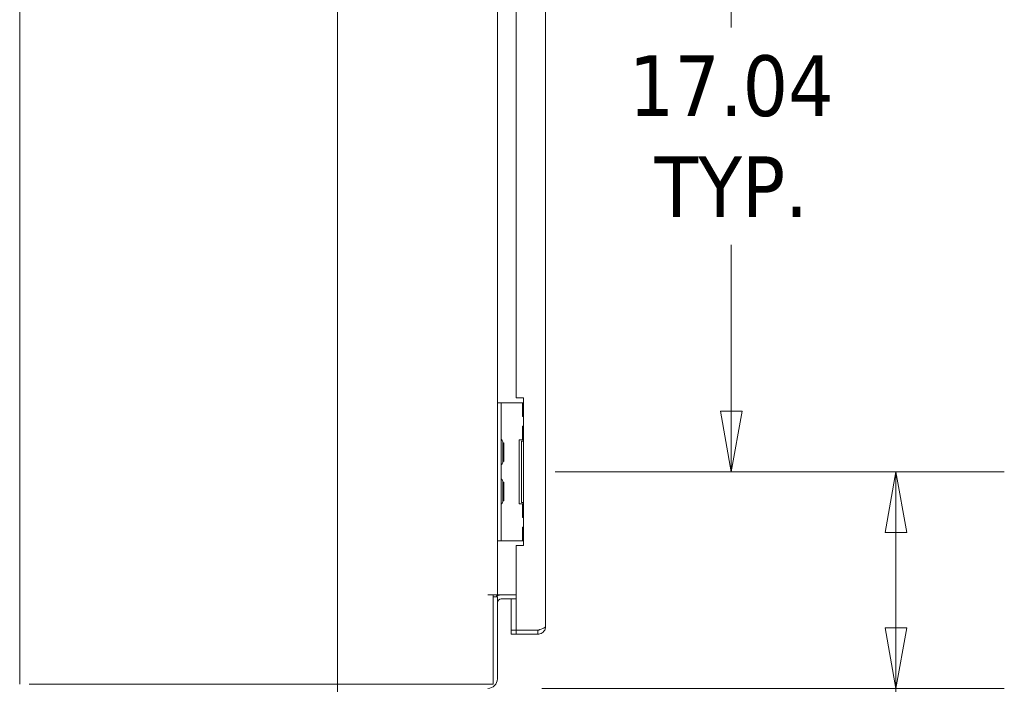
# Model space of a CAD drawing. Header units: inches. Extents: x 11 to 361, y 7 to 222.
# Tile 40 of 174: x 17 to 42, y 114 to 131. Entities that reach past the tile are written whole.
import ezdxf

# ---------------------------------------------------------------- set-up
doc = ezdxf.new("R2010")
doc.units = ezdxf.units.IN
doc.header["$LTSCALE"] = 22
doc.header["$MEASUREMENT"] = 0
doc.linetypes.add('DOUBLE_DASH_CHAIN', pattern=[1.2403, 0.6614, -0.0827, 0.1654, -0.0827, 0.1654, -0.0827])
doc.layers.get('0').update_dxf_attribs({"lineweight": 0})
for name, color, linetype, lineweight in [('Dimension (ANSI)', 7, 'Continuous', 5), ('Section Line (ANSI)', 7, 'DOUBLE_DASH_CHAIN', 5), ('Visible (ANSI)', 7, 'Continuous', 5)]:
    doc.layers.add(name, color=color, linetype=linetype, lineweight=lineweight)
doc.styles.add('ROMANS', font='tahoma.ttf')
doc.dimstyles.new('Default (ANSI)', dxfattribs={"dimscale": 22, "dimtxt": 0.07, "dimasz": 0.07, "dimexe": 0.125, "dimexo": 0.0625, "dimgap": 0.031496, "dimtad": 0, "dimtih": 1, "dimtoh": 1, "dimrnd": 1e-08, "dimzin": 0, "dimdsep": 46, "dimtxsty": 'ROMANS', "dimblk": 'Filled-1', "dimcen": 0.09, "dimdle": 0.393701, "dimclrd": 256, "dimclre": 256, "dimclrt": 256, "dimadec": 0, "dimazin": 0, "dimtfac": 0.928571, "dimtofl": 0, "dimtmove": 0, "dimatfit": 3, "dimfxl": 1, "dimtolj": 1, "dimtzin": 0, "dimlwd": -1, "dimlwe": -1, "dimarcsym": 0})

# ---------------------------------------------------------------- blocks, each defined once
blk = doc.blocks.new('2dTransSection2')
at = {"layer": 'Section Line (ANSI)', "linetype": 'DOUBLE_DASH_CHAIN', "ltscale": 0.532256}
blk.add_line((1.1316, 8.1863), (1.1316, 4.5443), dxfattribs=at)
blk = doc.blocks.new('Filled-1')
at = {"color": 0}
for p, q in [((0, 0), (-1, 0.179)), ((-1, 0.179), (-1, -0.179)), ((-1, 0), (0, 0)), ((-1, -0.179), (0, 0))]:
    blk.add_line(p, q, dxfattribs=at)
at = {"color": 0, "flags": 128}
blk.add_lwpolyline([(-1, -0.179), (0, 0), (-1, 0.179), (-1, -0.179)], dxfattribs=at)
at = {"color": 0}
blk.add_solid([(-1, -0.179), (0, 0), (-1, 0.179), (-1, -0.179)], dxfattribs=at)
blk = doc.blocks.new('*D14')
at = {"layer": 'Defpoints', "color": 0, "transparency": 16777216}
for p in [(29.051, 119.474), (39.073, 119.474), (28.713, 113.974)]:
    blk.add_point(p, dxfattribs=at)
at = {"layer": 'Dimension (ANSI)', "transparency": 16777216}
for p, q in [((30.426, 119.474), (41.823, 119.474)), ((39.073, 117.934), (39.073, 115.514)), ((30.088, 113.974), (41.823, 113.974)), ((39.073, 113.974), (39.073, 110.692)), ((39.073, 110.692), (37.533, 110.692))]:
    blk.add_line(p, q, dxfattribs=at)
at = {"layer": 'Dimension (ANSI)', "transparency": 16777216, "xscale": 1.54000000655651, "yscale": 1.54000000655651, "zscale": 1.54000000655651}
for p, rotation in [((39.073, 119.474), 90), ((39.073, 113.974), 270)]:
    blk.add_blockref('Filled-1', p, dxfattribs=dict(at, rotation=rotation))
at = {"layer": 'Dimension (ANSI)', "transparency": 16777216, "insert": (34.892, 110.692), "char_height": 1.54, "attachment_point": 5, "style": 'ROMANS'}
blk.add_mtext('\\A1;5.50', dxfattribs=at)
blk = doc.blocks.new('*D15')
at = {"layer": 'Defpoints', "color": 0, "transparency": 16777216}
for p in [(29.051, 136.516), (34.892, 136.516), (29.051, 119.474)]:
    blk.add_point(p, dxfattribs=at)
at = {"layer": 'Dimension (ANSI)', "transparency": 16777216}
for p, q in [((30.426, 136.516), (37.642, 136.516)), ((34.892, 134.976), (34.892, 130.756)), ((34.892, 121.014), (34.892, 125.233)), ((30.426, 119.474), (37.642, 119.474))]:
    blk.add_line(p, q, dxfattribs=at)
at = {"layer": 'Dimension (ANSI)', "transparency": 16777216, "xscale": 1.54000000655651, "yscale": 1.54000000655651, "zscale": 1.54000000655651}
for p, rotation in [((34.892, 136.516), 90), ((34.892, 119.474), 270)]:
    blk.add_blockref('Filled-1', p, dxfattribs=dict(at, rotation=rotation))
at = {"layer": 'Dimension (ANSI)', "transparency": 16777216, "insert": (34.892, 127.995), "char_height": 1.54, "attachment_point": 5, "style": 'ROMANS'}
blk.add_mtext('\\A1;\\fTahoma|b0|i0;\\H1.5400;17.04\\P\\fTahoma|b0|i0;\\H1.5400;TYP.', dxfattribs=at)

msp = doc.modelspace()

# ---------------------------------------------------------------- linework, layer by layer
at = {"layer": 'Visible (ANSI)'}
for p, q in [((16.83261, 114.07785), (16.83261, 175.99485)), ((30.18186, 174.5261), (30.18186, 115.5466)), ((28.95761, 134.76564), (28.95761, 121.22374)), ((29.43186, 121.34885), (29.43186, 134.64052)), ((29.05131, 121.22385), (28.95761, 121.22385)), ((28.95761, 121.09885), (28.95761, 121.22374)), ((29.05131, 121.22385), (29.05131, 121.09885)), ((29.14506, 121.22385), (29.05131, 121.22385)), ((29.58648, 121.22385), (29.14506, 121.22385)), ((29.43186, 121.34885), (29.61936, 121.34885)), ((29.59416, 121.22385), (29.58648, 121.22385)), ((29.61936, 121.22385), (29.59416, 121.22385)), ((29.59416, 121.22385), (29.59416, 120.8801)), ((29.61936, 121.34885), (29.61936, 117.59885)), ((28.95761, 117.84885), (28.95761, 121.09885)), ((29.05131, 117.84885), (29.05131, 121.09885)), ((29.61936, 120.8801), (29.59416, 120.8801)), ((29.59416, 120.6301), (29.61936, 120.6301)), ((29.59416, 120.6301), (29.59416, 120.28635)), ((29.09823, 120.19191), (29.12174, 120.21235)), ((29.09823, 119.74156), (29.09823, 120.20615)), ((29.12174, 120.21235), (29.12174, 119.73535)), ((29.50572, 120.28635), (29.58648, 120.28635)), ((29.50572, 118.66135), (29.50572, 120.28635)), ((29.61936, 120.2551), (29.56786, 120.2551)), ((29.56786, 120.2551), (29.56786, 118.6926)), ((29.58648, 120.28635), (29.59416, 120.28635)), ((29.61936, 120.28635), (29.59416, 120.28635)), ((29.09823, 119.7558), (29.12174, 119.73535)), ((29.09823, 119.19191), (29.12174, 119.21235)), ((29.09823, 118.74156), (29.09823, 119.20615)), ((29.12174, 119.21235), (29.12174, 118.73535)), ((29.09823, 118.7558), (29.12174, 118.73535)), ((29.58648, 118.66135), (29.50572, 118.66135)), ((29.56786, 118.6926), (29.61936, 118.6926)), ((29.59416, 118.66135), (29.58648, 118.66135)), ((29.59416, 118.66135), (29.61936, 118.66135)), ((29.59416, 118.66135), (29.59416, 118.3176)), ((29.61936, 118.3176), (29.59416, 118.3176)), ((29.59416, 118.0676), (29.61936, 118.0676)), ((29.59416, 118.0676), (29.59416, 117.72385)), ((28.95761, 117.72397), (28.95761, 117.84885)), ((28.95761, 117.72397), (28.95761, 116.34885)), ((28.95761, 117.72385), (29.05131, 117.72385)), ((29.05131, 117.84885), (29.05131, 117.72385)), ((29.14506, 117.72385), (29.05131, 117.72385)), ((29.58648, 117.72385), (29.14506, 117.72385)), ((29.59416, 117.72385), (29.58648, 117.72385)), ((29.59416, 117.72385), (29.61936, 117.72385)), ((29.43186, 115.45356), (29.43186, 117.59885)), ((29.61936, 117.59885), (29.43186, 117.59885)), ((28.71279, 116.34885), (28.71299, 116.34885)), ((28.71279, 116.34865), (28.71279, 116.34885)), ((28.85361, 116.34865), (28.71279, 116.34865)), ((28.71299, 116.34885), (28.95761, 116.34885)), ((28.85361, 116.34865), (28.85361, 114.07785)), ((28.95761, 116.29685), (28.85361, 116.29685)), ((29.05136, 116.34885), (28.95761, 116.34885)), ((28.95761, 114.21848), (28.95761, 116.29685)), ((29.43186, 116.34885), (29.05136, 116.34885)), ((29.43186, 116.24485), (29.05136, 116.24485)), ((29.30686, 116.24485), (29.30686, 115.45356)), ((29.43186, 115.45356), (29.30686, 115.45356)), ((29.43186, 115.45285), (29.30686, 115.45285)), ((29.30686, 115.45285), (29.30686, 115.34885)), ((29.30686, 115.34885), (29.43186, 115.34885)), ((29.98411, 115.45356), (29.43186, 115.45356)), ((29.98411, 115.45285), (29.43186, 115.45285)), ((29.43186, 115.34885), (29.43186, 115.45285)), ((29.43186, 115.34885), (29.98411, 115.34885)), ((29.98411, 115.34885), (29.98411, 115.45285)), ((28.85361, 114.07785), (17.07724, 114.07785))]:
    msp.add_line(p, q, dxfattribs=at)
for centre, radius, start, end in [((29.08256, 120.3128), 0.03125, 180, 225.334654), ((28.97107, 120.2), 0.12735, 3.668363, 45.334654), ((29.06698, 120.20615), 0.03125, 0, 3.668363), ((28.97107, 119.7477), 0.12735, 314.665346, 356.331637), ((29.06698, 119.74156), 0.03125, 356.331637, 0), ((29.08256, 119.6349), 0.03125, 134.665346, 180), ((29.08256, 119.3128), 0.03125, 180, 225.334654), ((28.97107, 119.2), 0.12735, 3.668363, 45.334654), ((29.06698, 119.20615), 0.03125, 0, 3.668363), ((28.97107, 118.7477), 0.12735, 314.665346, 356.331637), ((29.06698, 118.74156), 0.03125, 356.331637, 0), ((29.08256, 118.6349), 0.03125, 134.665346, 180), ((29.05136, 116.1511), 0.19775, 90, 132.519979), ((28.73105, 116.14868), 0.28125, 38.114102, 45.376755), ((29.05136, 116.1511), 0.09375, 90, 180), ((28.71299, 114.21848), 0.24462, 270, 0)]:
    msp.add_arc(centre, radius, start, end, dxfattribs=at)
for points, knots in [([(29.98411, 115.45356), (30.04358, 115.47137), (30.10243, 115.48919), (30.13929, 115.507), (30.16661, 115.5202), (30.18186, 115.5334), (30.18186, 115.5466)], [-1, -1, -1, -1, -0.425610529, -0.425610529, -0.425610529, 0, 0, 0, 0]), ([(30.038, 115.46996), (30.03472, 115.46761), (30.03128, 115.46548), (30.02769, 115.4636), (30.01431, 115.45657), (29.99922, 115.45285), (29.98411, 115.45285)], [0.609734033, 0.609734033, 0.609734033, 0.609734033, 0.692217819, 0.692217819, 0.692217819, 1, 1, 1, 1]), ([(30.03805, 115.35635), (30.07771, 115.3676), (30.11371, 115.39165), (30.13929, 115.42403), (30.16661, 115.45861), (30.18186, 115.50253), (30.18186, 115.5466)], [-0.824125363, -0.824125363, -0.824125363, -0.824125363, -0.425610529, -0.425610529, -0.425610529, 0, 0, 0, 0])]:
    msp.add_open_spline(points, degree=3, knots=knots, dxfattribs=at)
msp.add_open_spline([(29.98411, 115.34885), (30.00232, 115.34885), (30.02055, 115.35139), (30.03805, 115.35635)], degree=3, dxfattribs=at)

# ---------------------------------------------------------------- block references
at = {"layer": 'Section Line (ANSI)', "xscale": 22, "yscale": 22, "zscale": 22}
msp.add_blockref('2dTransSection2', (0, 0), dxfattribs=at)

# ---------------------------------------------------------------- dimensions: what is measured, and where the dimension line sits
at = {"layer": 'Dimension (ANSI)'}
dim = msp.add_linear_dim(base=(34.89211, 136.51552), p1=(29.05131, 119.47385), p2=(29.05131, 136.51552), angle=90, text='\\fTahoma|b0|i0;\\H1.5400;<>\\P\\fTahoma|b0|i0;\\H1.5400;TYP.', dimstyle='Default (ANSI)', override={"dimgap": 0.031496, "dimdec": 2, "dimtol": 0, "dimlim": 0, "dimtp": 0, "dimtm": 0, "dimtdec": 2, "dimatfit": 1}, dxfattribs=at)
dim.commit()
dim.dimension.update_dxf_attribs({"geometry": '*D15', "text_midpoint": (34.89211, 127.99469), "dimtype": 160})
dim = msp.add_linear_dim(base=(39.07304, 119.47385), p1=(28.71299, 113.97385), p2=(29.05131, 119.47385), angle=270, dimstyle='Default (ANSI)', override={"dimgap": 0.031496, "dimdec": 2, "dimtol": 0, "dimlim": 0, "dimtp": 0, "dimtm": 0, "dimtdec": 2, "dimatfit": 2}, dxfattribs=at)
dim.commit()
dim.dimension.update_dxf_attribs({"geometry": '*D14', "text_midpoint": (34.89211, 110.69238), "dimtype": 160})

doc.saveas('drawing.dxf')
